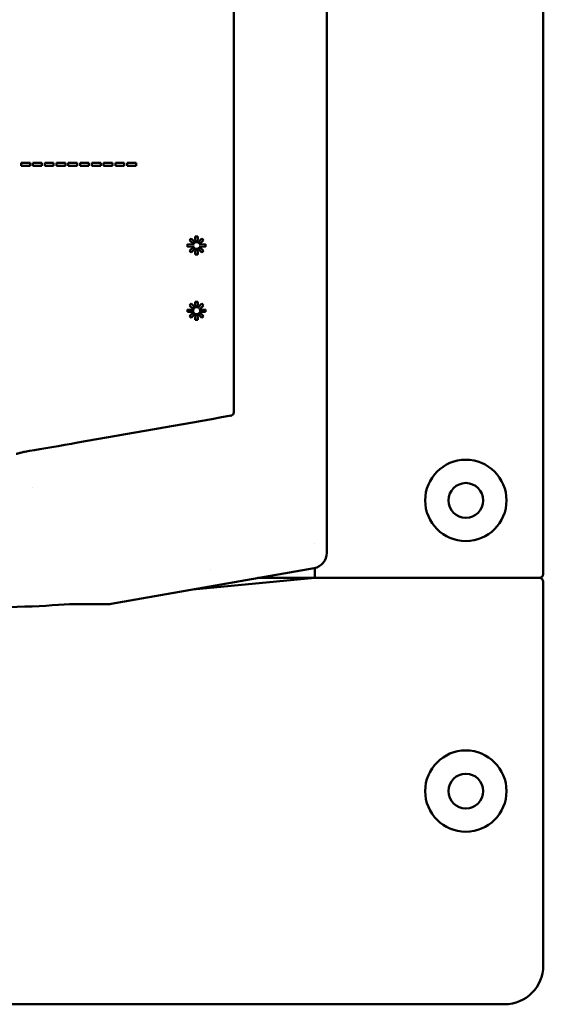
# Model space of a CAD drawing. Header units: millimetres. Extents: x 30 to 861, y 28 to 600.
# Tile 5 of 33: x 303 to 371, y 315 to 442. Entities that reach past the tile are written whole.
import ezdxf

# ---------------------------------------------------------------- set-up
doc = ezdxf.new("R2010")
doc.units = ezdxf.units.MM
doc.header["$LTSCALE"] = 3
doc.layers.add('Visible (ISO)', color=7, linetype='Continuous', lineweight=50)

msp = doc.modelspace()

# ---------------------------------------------------------------- linework, layer by layer
at = {"layer": 'Visible (ISO)'}
for p, q in [((371.01, 563.48), (371.01, 370.98)), ((343.07, 373.72), (343.07, 533.1)), ((304.76, 424.02), (303.61, 424.02)), ((303.61, 424.02), (303.61, 423.65)), ((303.61, 423.65), (304.76, 423.65)), ((304.76, 423.65), (304.76, 424.02)), ((306.28, 424.02), (305.13, 424.02)), ((305.13, 424.02), (305.13, 423.65)), ((305.13, 423.65), (306.28, 423.65)), ((306.28, 423.65), (306.28, 424.02)), ((307.8, 424.02), (306.65, 424.02)), ((306.65, 424.02), (306.65, 423.65)), ((306.65, 423.65), (307.8, 423.65)), ((307.8, 423.65), (307.8, 424.02)), ((309.33, 424.02), (308.17, 424.02)), ((308.17, 424.02), (308.17, 423.65)), ((308.17, 423.65), (309.33, 423.65)), ((309.33, 423.65), (309.33, 424.02)), ((310.85, 424.02), (309.69, 424.02)), ((309.69, 424.02), (309.69, 423.65)), ((309.69, 423.65), (310.85, 423.65)), ((310.85, 423.65), (310.85, 424.02)), ((312.37, 424.02), (311.21, 424.02)), ((311.21, 424.02), (311.21, 423.65)), ((311.21, 423.65), (312.37, 423.65)), ((312.37, 423.65), (312.37, 424.02)), ((313.89, 424.02), (312.74, 424.02)), ((312.74, 424.02), (312.74, 423.65)), ((312.74, 423.65), (313.89, 423.65)), ((313.89, 423.65), (313.89, 424.02)), ((315.41, 424.02), (314.26, 424.02)), ((314.26, 424.02), (314.26, 423.65)), ((314.26, 423.65), (315.41, 423.65)), ((315.41, 423.65), (315.41, 424.02)), ((316.93, 424.02), (315.78, 424.02)), ((315.78, 424.02), (315.78, 423.65)), ((315.78, 423.65), (316.93, 423.65)), ((316.93, 423.65), (316.93, 424.02)), ((318.45, 424.02), (317.3, 424.02)), ((317.3, 424.02), (317.3, 423.65)), ((317.3, 423.65), (318.45, 423.65)), ((318.45, 423.65), (318.45, 424.02)), ((325.55, 414.29), (325.33, 414.07)), ((326.11, 413.69), (325.55, 414.29)), ((326.41, 414.52), (326.09, 414.52)), ((326.09, 414.52), (326.11, 413.69)), ((326.39, 413.69), (326.41, 414.52)), ((326.95, 414.29), (326.39, 413.69)), ((327.17, 414.07), (326.95, 414.29)), ((325.1, 413.53), (325.1, 413.21)), ((325.93, 413.51), (325.1, 413.53)), ((325.1, 413.21), (325.93, 413.23)), ((325.33, 414.07), (325.93, 413.51)), ((325.93, 413.23), (325.33, 412.67)), ((325.55, 412.45), (326.11, 413.05)), ((326.11, 413.05), (326.09, 412.22)), ((326.39, 413.05), (326.95, 412.45)), ((326.41, 412.22), (326.39, 413.05)), ((326.57, 413.51), (327.17, 414.07)), ((327.4, 413.53), (326.57, 413.51)), ((326.57, 413.23), (327.4, 413.21)), ((327.17, 412.67), (326.57, 413.23)), ((327.4, 413.21), (327.4, 413.53)), ((325.33, 412.67), (325.55, 412.45)), ((326.09, 412.22), (326.41, 412.22)), ((326.95, 412.45), (327.17, 412.67)), ((325.55, 405.87), (325.33, 405.65)), ((325.33, 405.65), (325.93, 405.09)), ((326.11, 405.27), (325.55, 405.87)), ((326.41, 406.09), (326.09, 406.09)), ((326.09, 406.09), (326.11, 405.27)), ((326.39, 405.27), (326.41, 406.09)), ((326.95, 405.87), (326.39, 405.27)), ((326.57, 405.09), (327.17, 405.65)), ((327.17, 405.65), (326.95, 405.87)), ((325.1, 405.1), (325.1, 404.79)), ((325.93, 405.09), (325.1, 405.1)), ((325.1, 404.79), (325.93, 404.8)), ((325.93, 404.8), (325.33, 404.24)), ((325.33, 404.24), (325.55, 404.03)), ((325.55, 404.03), (326.11, 404.62)), ((326.11, 404.62), (326.09, 403.8)), ((326.39, 404.62), (326.95, 404.03)), ((326.41, 403.8), (326.39, 404.62)), ((327.4, 405.1), (326.57, 405.09)), ((326.57, 404.8), (327.4, 404.79)), ((327.17, 404.24), (326.57, 404.8)), ((326.95, 404.03), (327.17, 404.24)), ((327.4, 404.79), (327.4, 405.1)), ((326.09, 403.8), (326.41, 403.8)), ((305.11, 382.16), (305.11, 382.16)), ((341.51, 374.89), (341.51, 374.89)), ((315.24, 367.14), (341.42, 371.76)), ((328.05, 371.63), (328.05, 371.63)), ((341.51, 370.48), (341.51, 371.77)), ((325.76, 369), (341.51, 370.48)), ((340.01, 370.48), (334.17, 370.48)), ((341.51, 370.48), (340.01, 370.48)), ((341.51, 370.48), (370.51, 370.48)), ((370.51, 370.48), (346.01, 370.48)), ((371.01, 369.98), (371.01, 320.48)), ((309.86, 367.11), (314.9, 367.11)), ((366.01, 315.48), (121.01, 315.48))]:
    msp.add_line(p, q, dxfattribs=at)
for centre, radius in [((361.01, 380.48), 5.25), ((361.01, 380.48), 2.25), ((361.01, 342.98), 5.25), ((361.01, 342.98), 2.25)]:
    msp.add_circle(centre, radius, dxfattribs=at)
for centre, radius, start, end in [((370.51, 370.98), 0.5, 270, 0), ((370.51, 369.98), 0.5, 0, 90), ((366.01, 320.48), 5, 270, 0)]:
    msp.add_arc(centre, radius, start, end, dxfattribs=at)
for centre, major_axis, ratio, start_param, end_param in [((516.69, 450.68), (-3399.06, -597.94), 0.007587, 1.508886, 1.514719), ((310.62, 387.96), (8.52, 1.5), 0.007587, 3.837585, 4.650238), ((516.69, 450.68), (3399.06, 597.94), 0.007587, 4.650238, 4.650478), ((341.07, 373.73), (1.55, -1.28), 0.997661, 5.578196, 6.97216), ((294.37, 367.78), (19, 0), 0.061132, 4.712389, 5.665748), ((314.9, 369.11), (0.18, -1.99), 0.998656, 6.19358, 6.367873)]:
    msp.add_ellipse(centre, major_axis=major_axis, ratio=ratio, start_param=start_param, end_param=end_param, dxfattribs=at)
for points, knots in [([(331.07, 391.9), (331.07, 413.17), (331.07, 434.53), (331.07, 477.28), (331.07, 498.62), (331.07, 519.85)], [-12.82333, -12.82333, -12.82333, -12.82333, -6.411665, -6.411665, -0.000001, -0.000001, -0.000001, -0.000001]), ([(331.07, 391.9), (331.07, 391.84), (331.06, 391.78), (331.04, 391.73), (331.02, 391.68), (330.99, 391.62), (330.96, 391.58), (330.92, 391.54), (330.88, 391.5), (330.83, 391.47), (330.83, 391.47), (330.83, 391.47), (330.82, 391.47), (330.8, 391.45), (330.78, 391.44), (330.75, 391.43), (330.72, 391.42), (330.69, 391.41), (330.66, 391.41)], [0, 0, 0, 0, 0.01752052, 0.01752052, 0.01752052, 0.03500871, 0.03500871, 0.03500871, 0.05118028, 0.05118028, 0.05118028, 0.05250418, 0.05250418, 0.05250418, 0.06020917, 0.06020917, 0.06020917, 0.07004144, 0.07004144, 0.07004144, 0.07004144]), ([(304.09, 386.77), (303.92, 386.74), (303.73, 386.69), (303.4, 386.59), (303.27, 386.55), (303.1, 386.51), (303.04, 386.5), (302.99, 386.49)], [-0.1398455, -0.1398455, -0.1398455, -0.1398455, -0.0699139, -0.0699139, -0.0212667, -0.0212667, 0, 0, 0, 0])]:
    msp.add_open_spline(points, degree=3, knots=knots, dxfattribs=at)

doc.saveas('drawing.dxf')
